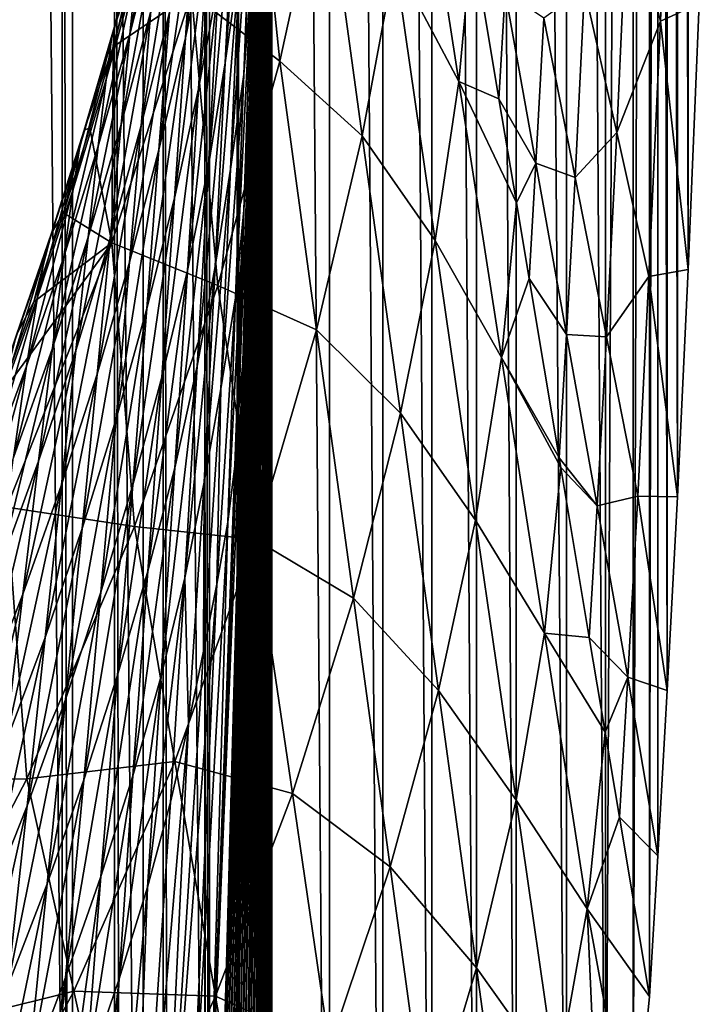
# Model space of a CAD drawing. Header units: metres. Extents: x -23 to 23, y -159 to 23.
# Tile 61 of 89: x 20.01 to 23.35, y -12.84 to -8.01. Entities that reach past the tile are written whole.
import ezdxf

# ---------------------------------------------------------------- set-up
doc = ezdxf.new("R2010")
doc.units = ezdxf.units.M
doc.layers.add('solid_509541_140_SW0001', color=7, linetype='CONTINUOUS')

msp = doc.modelspace()

# ---------------------------------------------------------------- linework, layer by layer
at = {"layer": 'solid_509541_140_SW0001'}
for points in [[(19.902081, 19.901545), (20.266605, -19.518957), (19.901527, -19.9021)], [(20.267101, 19.518415), (20.266605, -19.518957), (19.902081, 19.901545)], [(20.267101, 19.518415), (20.612774, -19.118874), (20.266605, -19.518957)], [(20.613214, 19.118336), (20.612774, -19.118874), (20.267101, 19.518415)], [(20.613214, 19.118336), (20.939491, -18.702408), (20.612774, -19.118874)], [(20.939945, 18.701797), (20.939491, -18.702408), (20.613214, 19.118336)], [(20.939945, 18.701797), (21.245241, -18.271749), (20.939491, -18.702408)], [(21.245689, 18.271088), (21.245241, -18.271749), (20.939945, 18.701797)], [(21.245689, 18.271088), (21.529299, -17.827988), (21.245241, -18.271749)], [(21.529696, 17.82733), (21.529299, -17.827988), (21.245689, 18.271088)], [(21.529696, 17.82733), (21.791927, -17.37019), (21.529299, -17.827988)], [(21.792252, 17.3696), (21.791927, -17.37019), (21.529696, 17.82733)], [(21.792252, 17.3696), (22.03322, -16.898067), (21.791927, -17.37019)], [(22.033438, 16.897631), (22.03322, -16.898067), (21.792252, 17.3696)], [(22.033438, 16.897631), (22.251709, -16.414339), (22.03322, -16.898067)], [(22.251926, 16.413803), (22.251709, -16.414339), (22.033438, 16.897631)], [(22.251926, 16.413803), (22.447252, -15.919392), (22.251709, -16.414339)], [(22.447569, 15.918513), (22.447252, -15.919392), (22.251926, 16.413803)], [(22.447569, 15.918513), (22.694481, -15.166939), (22.447252, -15.919392)], [(22.694782, 15.165893), (22.694481, -15.166939), (22.447569, 15.918513)], [(22.694782, 15.165893), (22.886618, -14.399899), (22.694481, -15.166939)], [(22.886791, 14.399115), (22.886618, -14.399899), (22.694782, 15.165893)], [(23.023029, 13.614154), (22.886618, -14.399899), (22.886791, 14.399115)], [(23.023029, 13.614154), (23.022991, -13.614452), (22.886618, -14.399899)], [(23.023029, 13.614154), (23.102457, 12.805934), (23.022991, -13.614452)], [(23.102457, 12.805934), (23.102457, -12.805936), (23.022991, -13.614452)], [(23.144264, 12.109013), (23.102457, -12.805936), (23.102457, 12.805934)], [(23.143978, -12.113933), (23.102457, -12.805936), (23.144264, 12.109013)], [(23.143978, -12.113933), (23.144264, 12.109013), (23.189787, -11.302138)], [(23.189787, -11.302138), (23.144264, 12.109013), (23.190664, 11.286091)], [(23.189787, -11.302138), (23.190664, 11.286091), (23.239807, -10.349859)], [(23.239807, -10.349859), (23.190664, 11.286091), (23.24147, 10.316819)], [(23.239807, -10.349859), (23.24147, 10.316819), (23.293049, -9.233401)], [(23.293049, -9.233401), (23.24147, 10.316819), (23.295568, 9.177319)], [(23.293049, -9.233401), (23.295568, 9.177319), (23.347767, -7.926469)], [(19.542233, -3.727802, 147.5), (20.215471, -149, 147.5), (20.215471, 0, 147.5)], [(20.473274, -149, 147.466202), (20.215471, 0, 147.5), (20.215471, -149, 147.5)], [(20.471779, 0, 147.466599), (20.215471, 0, 147.5), (20.473274, -149, 147.466202)], [(20.471779, 0, 147.466599), (20.473274, -149, 147.466202), (20.710964, -149, 147.368607)], [(20.710964, 0, 147.368607), (20.471779, 0, 147.466599), (20.710964, -149, 147.368607)], [(20.710964, 0, 147.368607), (20.710964, -149, 147.368607), (20.917044, -149, 147.212601)], [(20.917044, 0, 147.212601), (20.710964, 0, 147.368607), (20.917044, -149, 147.212601)], [(20.917044, 0, 147.212601), (20.922199, -149, 147.207489), (21.076254, -149, 147.008972)], [(20.917044, 0, 147.212601), (20.917044, -149, 147.212601), (20.922199, -149, 147.207489)], [(21.076254, 0, 147.008972), (20.917044, 0, 147.212601), (21.076254, -149, 147.008972)], [(21.076254, 0, 147.008972), (21.081356, -149, 147.000244), (21.177954, -149, 146.771347)], [(21.076254, 0, 147.008972), (21.076254, -149, 147.008972), (21.081356, -149, 147.000244)], [(21.177954, 0, 146.771347), (21.076254, 0, 147.008972), (21.177954, -149, 146.771347)], [(21.177954, 0, 146.771347), (21.215349, -149, 146.515594), (21.215349, 0, 146.515594)], [(21.177954, 0, 146.771347), (21.181391, -149, 146.758835), (21.215349, -149, 146.515594)], [(21.177954, 0, 146.771347), (21.177954, -149, 146.771347), (21.181391, -149, 146.758835)], [(21.234728, -36.462826, 145.272888), (21.215349, 0, 146.515594), (21.215349, -149, 146.515594)], [(21.242519, -8.594121, 144.773163), (21.244877, -7.835258, 144.62207), (21.215349, 0, 146.515594)], [(21.241051, -9.358553, 144.86734), (21.242519, -8.594121, 144.773163), (21.215349, 0, 146.515594)], [(21.240475, -10.121903, 144.904373), (21.241051, -9.358553, 144.86734), (21.215349, 0, 146.515594)], [(21.237654, -22.788187, 145.085297), (21.240475, -10.121903, 144.904373), (21.215349, 0, 146.515594)], [(21.237419, -23.862612, 145.100357), (21.237654, -22.788187, 145.085297), (21.215349, 0, 146.515594)], [(21.234896, -35.425251, 145.2621), (21.237419, -23.862612, 145.100357), (21.215349, 0, 146.515594)], [(21.234728, -36.462826, 145.272888), (21.234896, -35.425251, 145.2621), (21.215349, 0, 146.515594)], [(19.542233, -3.727802, 147.5), (18.92091, -6.147776, 147.5), (20.215471, -149, 147.5)], [(18.92091, -6.147776, 147.5), (-20.215473, -149, 147.5), (20.215471, -149, 147.5)], [(22.994366, -7.397725, 22.552364), (23.156998, -8.013034, 11.270547), (23.210796, -6.605727, 11.270547)], [(23.210796, -6.605727, 11.270547), (23.156998, -8.013034, 11.270547), (23.347767, -7.926469)], [(21.135386, -6.756119, 116.357018), (20.85136, -7.876837, 116.357018), (21.285669, -8.209535, 99.732216)], [(21.177814, -6.766042, 141.054779), (21.144403, -7.82357, 141.496567), (21.108751, -8.274006, 140.840897)], [(21.146978, -7.236131, 140.388031), (21.177814, -6.766042, 141.054779), (21.108751, -8.274006, 140.840897)], [(21.135386, -6.756119, 116.357018), (21.285669, -8.209535, 99.732216), (21.503317, -7.212973, 99.732216)], [(21.126537, -6.783317, 139.122849), (21.086683, -7.720901, 139.722443), (21.01688, -8.216647, 139.053116)], [(21.061619, -7.29484, 138.444946), (21.126537, -6.783317, 139.122849), (21.01688, -8.216647, 139.053116)], [(20.97538, -6.854326, 135.486115), (20.934624, -7.545804, 136.340103), (20.821152, -8.093928, 135.654602)], [(20.867002, -7.409679, 134.796906), (20.97538, -6.854326, 135.486115), (20.821152, -8.093928, 135.654602)], [(21.954865, -6.954767, 83.107414), (21.849998, -7.714296, 83.107414), (22.165312, -8.309919, 66.482605)], [(21.954865, -6.954767, 83.107414), (22.165312, -8.309919, 66.482605), (22.230381, -7.604956, 66.482605)], [(21.027775, -7.004487, 137.02594), (20.984331, -7.815403, 137.764526), (20.886261, -8.345418, 137.084778)], [(20.934624, -7.545804, 136.340103), (21.027775, -7.004487, 137.02594), (20.886261, -8.345418, 137.084778)], [(20.716503, -7.20879, 130.311127), (20.689537, -7.521052, 131.416901), (20.548172, -8.075781, 130.718582)], [(20.580534, -7.756181, 129.613617), (20.716503, -7.20879, 130.311127), (20.548172, -8.075781, 130.718582)], [(21.153069, -8.371846, 142.787399), (21.178843, -7.216139, 142.498459), (21.182093, -7.209017, 142.631256)], [(21.15764, -8.373919, 142.924149), (21.153069, -8.371846, 142.787399), (21.182093, -7.209017, 142.631256)], [(21.15764, -8.373919, 142.924149), (21.182093, -7.209017, 142.631256), (21.184944, -7.219145, 142.767258)], [(21.146978, -7.236131, 140.388031), (21.108751, -8.274006, 140.840897), (21.042742, -8.740108, 140.186523)], [(21.086683, -7.720901, 139.722443), (21.146978, -7.236131, 140.388031), (21.042742, -8.740108, 140.186523)], [(21.141672, -8.436599, 142.530518), (21.170059, -7.293441, 142.248108), (21.174917, -7.243444, 142.370316)], [(21.147844, -8.39176, 142.655685), (21.141672, -8.436599, 142.530518), (21.174917, -7.243444, 142.370316)], [(21.147844, -8.39176, 142.655685), (21.174917, -7.243444, 142.370316), (21.178843, -7.216139, 142.498459)], [(21.153069, -8.371846, 142.787399), (21.147844, -8.39176, 142.655685), (21.178843, -7.216139, 142.498459)], [(21.161861, -8.394576, 143.06427), (21.15764, -8.373919, 142.924149), (21.184944, -7.219145, 142.767258)], [(21.161861, -8.394576, 143.06427), (21.184944, -7.219145, 142.767258), (21.187641, -7.243499, 142.90506)], [(21.165998, -8.430368, 143.206131), (21.161861, -8.394576, 143.06427), (21.187641, -7.243499, 142.90506)], [(21.165998, -8.430368, 143.206131), (21.187641, -7.243499, 142.90506), (21.190367, -7.279194, 143.043365)], [(21.503317, -7.212973, 99.732216), (21.285669, -8.209535, 99.732216), (21.690689, -8.57596, 83.107414)], [(21.503317, -7.212973, 99.732216), (21.690689, -8.57596, 83.107414), (21.849998, -7.714296, 83.107414)], [(21.061619, -7.29484, 138.444946), (21.01688, -8.216647, 139.053116), (20.934563, -8.722458, 138.381454)], [(20.984331, -7.815403, 137.764526), (21.061619, -7.29484, 138.444946), (20.934563, -8.722458, 138.381454)], [(21.134361, -8.507531, 142.412796), (21.136816, -8.412479, 142.39566), (21.170059, -7.293441, 142.248108)], [(21.141672, -8.436599, 142.530518), (21.134361, -8.507531, 142.412796), (21.170059, -7.293441, 142.248108)], [(21.136816, -8.412479, 142.39566), (21.164118, -7.366342, 142.132217), (21.170059, -7.293441, 142.248108)], [(21.170237, -8.478026, 143.348312), (21.165998, -8.430368, 143.206131), (21.190367, -7.279194, 143.043365)], [(21.170237, -8.478026, 143.348312), (21.190367, -7.279194, 143.043365), (21.193243, -7.323484, 143.181091)], [(21.174694, -8.534426, 143.489594), (21.170237, -8.478026, 143.348312), (21.193243, -7.323484, 143.181091)], [(21.174694, -8.534426, 143.489594), (21.193243, -7.323484, 143.181091), (21.19635, -7.373666, 143.317291)], [(21.10918, -8.942228, 141.790161), (21.164118, -7.366342, 142.132217), (21.136816, -8.412479, 142.39566)], [(21.144403, -7.82357, 141.496567), (21.164118, -7.366342, 142.132217), (21.10918, -8.942228, 141.790161)], [(21.179447, -8.596469, 143.628906), (21.174694, -8.534426, 143.489594), (21.19635, -7.373666, 143.317291)], [(21.179447, -8.596469, 143.628906), (21.19635, -7.373666, 143.317291), (21.199738, -7.42699, 143.451157)], [(22.783817, -7.853106, 33.834183), (22.942068, -8.560102, 22.552364), (22.994366, -7.397725, 22.552364)], [(22.994366, -7.397725, 22.552364), (22.942068, -8.560102, 22.552364), (23.156998, -8.013034, 11.270547)], [(20.78488, -7.403366, 133.150406), (20.742607, -7.967793, 134.105865), (20.604008, -8.525717, 133.411835)], [(20.651855, -7.963347, 132.454727), (20.78488, -7.403366, 133.150406), (20.604008, -8.525717, 133.411835)], [(20.867002, -7.409679, 134.796906), (20.821152, -8.093928, 135.654602), (20.691118, -8.645469, 134.967194)], [(20.742607, -7.967793, 134.105865), (20.867002, -7.409679, 134.796906), (20.691118, -8.645469, 134.967194)], [(21.18454, -8.660971, 143.765396), (21.179447, -8.596469, 143.628906), (21.199738, -7.42699, 143.451157)], [(21.18454, -8.660971, 143.765396), (21.199738, -7.42699, 143.451157), (21.203445, -7.480565, 143.581985)], [(21.190008, -8.724548, 143.8983), (21.18454, -8.660971, 143.765396), (21.203445, -7.480565, 143.581985)], [(21.190008, -8.724548, 143.8983), (21.203445, -7.480565, 143.581985), (21.207514, -7.531294, 143.709183)], [(21.237505, -8.803971, 144.66098), (21.239155, -7.572863, 144.358215), (21.244272, -7.493098, 144.425949)], [(21.237505, -8.803971, 144.66098), (21.244272, -7.493098, 144.425949), (21.238457, -8.599814, 144.636017)], [(21.238457, -8.599814, 144.636017), (21.244272, -7.493098, 144.425949), (21.244877, -7.835258, 144.62207)], [(20.457993, -8.101405, 127.757256), (20.47246, -8.038117, 126.559731), (20.610065, -7.524065, 127.256126)], [(20.457993, -8.101405, 127.757256), (20.610065, -7.524065, 127.256126), (20.601339, -7.57014, 128.454758)], [(20.610065, -7.524065, 127.256126), (20.47246, -8.038117, 126.559731), (20.569992, -7.759632, 125.849106)], [(20.689537, -7.521052, 131.416901), (20.651855, -7.963347, 132.454727), (20.504795, -8.52065, 131.756439)], [(20.548172, -8.075781, 130.718582), (20.689537, -7.521052, 131.416901), (20.504795, -8.52065, 131.756439)], [(20.934624, -7.545804, 136.340103), (20.886261, -8.345418, 137.084778), (20.767117, -8.882866, 136.405273)], [(20.821152, -8.093928, 135.654602), (20.934624, -7.545804, 136.340103), (20.767117, -8.882866, 136.405273)], [(21.195889, -8.783563, 144.026962), (21.190008, -8.724548, 143.8983), (21.207514, -7.531294, 143.709183)], [(21.195889, -8.783563, 144.026962), (21.207514, -7.531294, 143.709183), (21.211973, -7.575857, 143.832199)], [(20.601339, -7.57014, 128.454758), (20.580534, -7.756181, 129.613617), (20.431269, -8.299514, 128.914703)], [(20.457993, -8.101405, 127.757256), (20.601339, -7.57014, 128.454758), (20.431269, -8.299514, 128.914703)], [(21.202196, -8.834117, 144.150803), (21.195889, -8.783563, 144.026962), (21.211973, -7.575857, 143.832199)], [(21.202196, -8.834117, 144.150803), (21.211973, -7.575857, 143.832199), (21.216837, -7.610702, 143.95047)], [(21.230722, -8.86442, 144.582626), (21.233465, -7.617803, 144.270218), (21.239155, -7.572863, 144.358215)], [(21.237505, -8.803971, 144.66098), (21.230722, -8.86442, 144.582626), (21.239155, -7.572863, 144.358215)], [(21.208923, -8.872057, 144.269241), (21.202196, -8.834117, 144.150803), (21.216837, -7.610702, 143.95047)], [(21.208923, -8.872057, 144.269241), (21.216837, -7.610702, 143.95047), (21.22209, -7.632046, 144.063477)], [(21.216024, -8.892978, 144.381668), (21.208923, -8.872057, 144.269241), (21.22209, -7.632046, 144.063477)], [(21.216024, -8.892978, 144.381668), (21.22209, -7.632046, 144.063477), (21.227678, -7.635869, 144.170547)], [(21.223381, -8.89218, 144.487122), (21.216024, -8.892978, 144.381668), (21.227678, -7.635869, 144.170547)], [(21.223381, -8.89218, 144.487122), (21.227678, -7.635869, 144.170547), (21.233465, -7.617803, 144.270218)], [(21.230722, -8.86442, 144.582626), (21.223381, -8.89218, 144.487122), (21.233465, -7.617803, 144.270218)], [(22.362667, -8.393896, 56.397816), (22.230381, -7.604956, 66.482605), (22.165312, -8.309919, 66.482605)], [(22.393209, -7.868582, 56.397816), (22.230381, -7.604956, 66.482605), (22.362667, -8.393896, 56.397816)], [(21.086683, -7.720901, 139.722443), (21.042742, -8.740108, 140.186523), (20.967201, -9.218255, 139.528717)], [(21.01688, -8.216647, 139.053116), (21.086683, -7.720901, 139.722443), (20.967201, -9.218255, 139.528717)], [(21.849998, -7.714296, 83.107414), (21.690689, -8.57596, 83.107414), (22.048895, -9.089885, 66.482605)], [(21.849998, -7.714296, 83.107414), (22.048895, -9.089885, 66.482605), (22.165312, -8.309919, 66.482605)], [(20.580534, -7.756181, 129.613617), (20.548172, -8.075781, 130.718582), (20.392811, -8.626209, 130.018539)], [(20.431269, -8.299514, 128.914703), (20.580534, -7.756181, 129.613617), (20.392811, -8.626209, 130.018539)], [(20.569992, -7.759632, 125.849106), (20.466585, -8.139177, 125.311325), (20.85136, -7.876837, 116.357018)], [(20.47246, -8.038117, 126.559731), (20.466585, -8.139177, 125.311325), (20.569992, -7.759632, 125.849106)], [(20.984331, -7.815403, 137.764526), (20.934563, -8.722458, 138.381454), (20.830854, -9.238363, 137.710449)], [(20.886261, -8.345418, 137.084778), (20.984331, -7.815403, 137.764526), (20.830854, -9.238363, 137.710449)], [(21.144403, -7.82357, 141.496567), (21.10918, -8.942228, 141.790161), (21.067711, -9.372332, 141.148804)], [(21.108751, -8.274006, 140.840897), (21.144403, -7.82357, 141.496567), (21.067711, -9.372332, 141.148804)], [(21.238457, -8.599814, 144.636017), (21.244877, -7.835258, 144.62207), (21.242519, -8.594121, 144.773163)], [(20.85136, -7.876837, 116.357018), (20.459457, -9.101242, 116.357018), (20.9807, -9.311023, 99.732216)], [(20.466585, -8.139177, 125.311325), (20.459457, -9.101242, 116.357018), (20.85136, -7.876837, 116.357018)], [(20.85136, -7.876837, 116.357018), (20.9807, -9.311023, 99.732216), (21.285669, -8.209535, 99.732216)], [(22.393209, -7.868582, 56.397816), (22.362667, -8.393896, 56.397816), (22.543825, -8.710401, 45.115997)], [(22.393209, -7.868582, 56.397816), (22.543825, -8.710401, 45.115997), (22.58283, -7.997791, 45.115997)], [(22.58283, -7.997791, 45.115997), (22.736954, -8.780773, 33.834183), (22.783817, -7.853106, 33.834183)], [(22.783817, -7.853106, 33.834183), (22.736954, -8.780773, 33.834183), (22.942068, -8.560102, 22.552364)], [(23.156998, -8.013034, 11.270547), (23.293049, -9.233401), (23.347767, -7.926469)], [(20.651855, -7.963347, 132.454727), (20.604008, -8.525717, 133.411835), (20.450945, -9.081126, 132.715012)], [(20.504795, -8.52065, 131.756439), (20.651855, -7.963347, 132.454727), (20.450945, -9.081126, 132.715012)], [(20.742607, -7.967793, 134.105865), (20.691118, -8.645469, 134.967194), (20.546545, -9.197258, 134.276703)], [(20.604008, -8.525717, 133.411835), (20.742607, -7.967793, 134.105865), (20.546545, -9.197258, 134.276703)], [(22.58283, -7.997791, 45.115997), (22.543825, -8.710401, 45.115997), (22.736954, -8.780773, 33.834183)], [(22.942068, -8.560102, 22.552364), (23.100319, -9.267098, 11.270547), (23.156998, -8.013034, 11.270547)], [(23.156998, -8.013034, 11.270547), (23.100319, -9.267098, 11.270547), (23.293049, -9.233401)], [(20.302124, -8.628068, 127.059082), (20.323261, -8.548381, 125.863106), (20.47246, -8.038117, 126.559731)], [(20.302124, -8.628068, 127.059082), (20.47246, -8.038117, 126.559731), (20.457993, -8.101405, 127.757256)], [(20.47246, -8.038117, 126.559731), (20.323261, -8.548381, 125.863106), (20.466585, -8.139177, 125.311325)], [(20.548172, -8.075781, 130.718582), (20.504795, -8.52065, 131.756439), (20.343145, -9.073437, 131.056137)], [(20.392811, -8.626209, 130.018539), (20.548172, -8.075781, 130.718582), (20.343145, -9.073437, 131.056137)], [(20.457993, -8.101405, 127.757256), (20.431269, -8.299514, 128.914703), (20.268681, -8.837517, 128.214691)], [(20.302124, -8.628068, 127.059082), (20.457993, -8.101405, 127.757256), (20.268681, -8.837517, 128.214691)], [(20.821152, -8.093928, 135.654602), (20.767117, -8.882866, 136.405273), (20.630968, -9.424261, 135.723816)], [(20.691118, -8.645469, 134.967194), (20.821152, -8.093928, 135.654602), (20.630968, -9.424261, 135.723816)], [(20.323261, -8.548381, 125.863106), (20.350723, -8.537523, 124.744469), (20.466585, -8.139177, 125.311325)], [(20.466585, -8.139177, 125.311325), (20.350723, -8.537523, 124.744469), (20.459457, -9.101242, 116.357018)], [(21.01688, -8.216647, 139.053116), (20.967201, -9.218255, 139.528717), (20.87903, -9.707265, 138.868774)], [(20.934563, -8.722458, 138.381454), (21.01688, -8.216647, 139.053116), (20.87903, -9.707265, 138.868774)], [(21.285669, -8.209535, 99.732216), (20.9807, -9.311023, 99.732216), (21.46629, -9.529062, 83.107414)], [(21.285669, -8.209535, 99.732216), (21.46629, -9.529062, 83.107414), (21.690689, -8.57596, 83.107414)], [(20.431269, -8.299514, 128.914703), (20.392811, -8.626209, 130.018539), (20.22344, -9.170665, 129.317017)], [(20.268681, -8.837517, 128.214691), (20.431269, -8.299514, 128.914703), (20.22344, -9.170665, 129.317017)], [(21.108751, -8.274006, 140.840897), (21.067711, -9.372332, 141.148804), (20.995201, -9.818829, 140.508835)], [(21.042742, -8.740108, 140.186523), (21.108751, -8.274006, 140.840897), (20.995201, -9.818829, 140.508835)], [(22.165312, -8.309919, 66.482605), (22.048895, -9.089885, 66.482605), (22.375761, -9.665071, 49.857803)], [(22.165312, -8.309919, 66.482605), (22.375761, -9.665071, 49.857803), (22.448454, -8.905526, 49.857803)], [(22.362667, -8.393896, 56.397816), (22.165312, -8.309919, 66.482605), (22.448454, -8.905526, 49.857803)], [(20.886261, -8.345418, 137.084778), (20.830854, -9.238363, 137.710449), (20.705471, -9.762183, 137.039612)], [(20.767117, -8.882866, 136.405273), (20.886261, -8.345418, 137.084778), (20.705471, -9.762183, 137.039612)], [(21.10918, -8.942228, 141.790161), (21.136816, -8.412479, 142.39566), (21.134361, -8.507531, 142.412796)], [(21.147844, -8.39176, 142.655685), (21.117632, -9.593618, 142.728119), (21.113525, -9.616843, 142.663071)], [(21.147844, -8.39176, 142.655685), (21.113525, -9.616843, 142.663071), (21.141672, -8.436599, 142.530518)], [(21.147844, -8.39176, 142.655685), (21.121515, -9.577743, 142.796432), (21.117632, -9.593618, 142.728119)], [(21.153069, -8.371846, 142.787399), (21.125235, -9.569159, 142.868423), (21.121515, -9.577743, 142.796432)], [(21.153069, -8.371846, 142.787399), (21.121515, -9.577743, 142.796432), (21.147844, -8.39176, 142.655685)], [(21.153069, -8.371846, 142.787399), (21.128891, -9.567932, 142.945541), (21.125235, -9.569159, 142.868423)], [(21.15764, -8.373919, 142.924149), (21.128891, -9.567932, 142.945541), (21.153069, -8.371846, 142.787399)], [(21.15764, -8.373919, 142.924149), (21.132551, -9.57446, 143.02832), (21.128891, -9.567932, 142.945541)], [(21.15764, -8.373919, 142.924149), (21.136299, -9.589235, 143.117538), (21.132551, -9.57446, 143.02832)], [(21.161861, -8.394576, 143.06427), (21.136299, -9.589235, 143.117538), (21.15764, -8.373919, 142.924149)], [(21.161861, -8.394576, 143.06427), (21.140152, -9.612283, 143.211929), (21.136299, -9.589235, 143.117538)], [(21.165998, -8.430368, 143.206131), (21.140152, -9.612283, 143.211929), (21.161861, -8.394576, 143.06427)], [(22.543825, -8.710401, 45.115997), (22.362667, -8.393896, 56.397816), (22.448454, -8.905526, 49.857803)], [(21.141672, -8.436599, 142.530518), (21.109043, -9.648408, 142.599396), (21.104158, -9.688738, 142.537476)], [(21.141672, -8.436599, 142.530518), (21.104158, -9.688738, 142.537476), (21.134361, -8.507531, 142.412796)], [(21.141672, -8.436599, 142.530518), (21.113525, -9.616843, 142.663071), (21.109043, -9.648408, 142.599396)], [(21.165998, -8.430368, 143.206131), (21.144156, -9.643248, 143.310501), (21.140152, -9.612283, 143.211929)], [(21.165998, -8.430368, 143.206131), (21.148226, -9.680274, 143.409271), (21.144156, -9.643248, 143.310501)], [(21.170237, -8.478026, 143.348312), (21.148226, -9.680274, 143.409271), (21.165998, -8.430368, 143.206131)], [(21.134361, -8.507531, 142.412796), (21.104158, -9.688738, 142.537476), (21.082916, -9.939091, 142.178131)], [(21.10918, -8.942228, 141.790161), (21.134361, -8.507531, 142.412796), (21.082916, -9.939091, 142.178131)], [(21.170237, -8.478026, 143.348312), (21.152348, -9.721629, 143.506409), (21.148226, -9.680274, 143.409271)], [(21.174694, -8.534426, 143.489594), (21.152348, -9.721629, 143.506409), (21.170237, -8.478026, 143.348312)], [(20.133974, -9.148995, 126.360207), (20.162552, -9.054163, 125.166237), (20.323261, -8.548381, 125.863106)], [(20.133974, -9.148995, 126.360207), (20.323261, -8.548381, 125.863106), (20.302124, -8.628068, 127.059082)], [(20.323261, -8.548381, 125.863106), (20.162552, -9.054163, 125.166237), (20.221146, -8.95466, 124.147949)], [(20.350723, -8.537523, 124.744469), (20.221146, -8.95466, 124.147949), (20.459457, -9.101242, 116.357018)], [(20.323261, -8.548381, 125.863106), (20.221146, -8.95466, 124.147949), (20.350723, -8.537523, 124.744469)], [(20.504795, -8.52065, 131.756439), (20.450945, -9.081126, 132.715012), (20.282812, -9.631828, 132.015884)], [(20.343145, -9.073437, 131.056137), (20.504795, -8.52065, 131.756439), (20.282812, -9.631828, 132.015884)], [(20.604008, -8.525717, 133.411835), (20.546545, -9.197258, 134.276703), (20.387169, -9.746666, 133.583252)], [(20.450945, -9.081126, 132.715012), (20.604008, -8.525717, 133.411835), (20.387169, -9.746666, 133.583252)], [(21.174694, -8.534426, 143.489594), (21.156458, -9.765139, 143.599625), (21.152348, -9.721629, 143.506409)], [(21.179447, -8.596469, 143.628906), (21.156458, -9.765139, 143.599625), (21.174694, -8.534426, 143.489594)], [(22.736954, -8.780773, 33.834183), (22.891079, -9.563755, 22.552364), (22.942068, -8.560102, 22.552364)], [(22.942068, -8.560102, 22.552364), (22.891079, -9.563755, 22.552364), (23.100319, -9.267098, 11.270547)], [(21.179447, -8.596469, 143.628906), (21.160463, -9.808506, 143.686676), (21.156458, -9.765139, 143.599625)], [(21.179447, -8.596469, 143.628906), (21.164322, -9.850243, 143.766876), (21.160463, -9.808506, 143.686676)], [(21.18454, -8.660971, 143.765396), (21.164322, -9.850243, 143.766876), (21.179447, -8.596469, 143.628906)], [(21.237505, -8.803971, 144.66098), (21.242519, -8.594121, 144.773163), (21.241051, -9.358553, 144.86734)], [(21.237505, -8.803971, 144.66098), (21.238457, -8.599814, 144.636017), (21.242519, -8.594121, 144.773163)], [(21.690689, -8.57596, 83.107414), (21.46629, -9.529062, 83.107414), (21.878061, -9.938949, 66.482605)], [(21.690689, -8.57596, 83.107414), (21.878061, -9.938949, 66.482605), (22.048895, -9.089885, 66.482605)], [(20.302124, -8.628068, 127.059082), (20.268681, -8.837517, 128.214691), (20.093149, -9.368666, 127.51358)], [(20.133974, -9.148995, 126.360207), (20.302124, -8.628068, 127.059082), (20.093149, -9.368666, 127.51358)], [(20.392811, -8.626209, 130.018539), (20.343145, -9.073437, 131.056137), (20.16692, -9.619685, 130.354034)], [(20.22344, -9.170665, 129.317017), (20.392811, -8.626209, 130.018539), (20.16692, -9.619685, 130.354034)], [(20.691118, -8.645469, 134.967194), (20.630968, -9.424261, 135.723816), (20.480022, -9.966264, 135.039185)], [(20.546545, -9.197258, 134.276703), (20.691118, -8.645469, 134.967194), (20.480022, -9.966264, 135.039185)], [(21.18454, -8.660971, 143.765396), (21.168102, -9.890428, 143.842026), (21.164322, -9.850243, 143.766876)], [(21.18454, -8.660971, 143.765396), (21.171825, -9.928754, 143.912796), (21.168102, -9.890428, 143.842026)], [(21.190008, -8.724548, 143.8983), (21.171825, -9.928754, 143.912796), (21.18454, -8.660971, 143.765396)], [(20.934563, -8.722458, 138.381454), (20.87903, -9.707265, 138.868774), (20.768997, -10.206844, 138.209457)], [(20.830854, -9.238363, 137.710449), (20.934563, -8.722458, 138.381454), (20.768997, -10.206844, 138.209457)], [(21.042742, -8.740108, 140.186523), (20.995201, -9.818829, 140.508835), (20.913126, -10.278182, 139.865738)], [(20.967201, -9.218255, 139.528717), (21.042742, -8.740108, 140.186523), (20.913126, -10.278182, 139.865738)], [(21.190008, -8.724548, 143.8983), (21.17556, -9.965487, 143.980637), (21.171825, -9.928754, 143.912796)], [(21.190008, -8.724548, 143.8983), (21.183039, -10.032434, 144.107605), (21.17556, -9.965487, 143.980637)], [(21.195889, -8.783563, 144.026962), (21.183039, -10.032434, 144.107605), (21.190008, -8.724548, 143.8983)], [(22.543825, -8.710401, 45.115997), (22.448454, -8.905526, 49.857803), (22.510654, -9.276482, 45.115997)], [(22.543825, -8.710401, 45.115997), (22.510654, -9.276482, 45.115997), (22.694439, -9.552218, 33.834183)], [(22.543825, -8.710401, 45.115997), (22.694439, -9.552218, 33.834183), (22.736954, -8.780773, 33.834183)], [(21.195889, -8.783563, 144.026962), (21.190559, -10.088889, 144.224243), (21.183039, -10.032434, 144.107605)], [(21.202196, -8.834117, 144.150803), (21.190559, -10.088889, 144.224243), (21.195889, -8.783563, 144.026962)], [(21.237505, -8.803971, 144.66098), (21.232224, -10.124137, 144.722183), (21.230722, -8.86442, 144.582626)], [(21.23912, -10.122969, 144.813141), (21.232224, -10.124137, 144.722183), (21.237505, -8.803971, 144.66098)], [(21.23912, -10.122969, 144.813141), (21.237505, -8.803971, 144.66098), (21.241051, -9.358553, 144.86734)], [(22.736954, -8.780773, 33.834183), (22.694439, -9.552218, 33.834183), (22.891079, -9.563755, 22.552364)], [(20.268681, -8.837517, 128.214691), (20.22344, -9.170665, 129.317017), (20.040573, -9.707275, 128.614044)], [(20.093149, -9.368666, 127.51358), (20.268681, -8.837517, 128.214691), (20.040573, -9.707275, 128.614044)], [(21.202196, -8.834117, 144.150803), (21.198135, -10.132972, 144.331848), (21.190559, -10.088889, 144.224243)], [(21.208923, -8.872057, 144.269241), (21.198135, -10.132972, 144.331848), (21.202196, -8.834117, 144.150803)], [(20.767117, -8.882866, 136.405273), (20.705471, -9.762183, 137.039612), (20.56274, -10.290368, 136.36676)], [(20.630968, -9.424261, 135.723816), (20.767117, -8.882866, 136.405273), (20.56274, -10.290368, 136.36676)], [(21.208923, -8.872057, 144.269241), (21.205755, -10.162912, 144.43132), (21.198135, -10.132972, 144.331848)], [(21.216024, -8.892978, 144.381668), (21.205755, -10.162912, 144.43132), (21.208923, -8.872057, 144.269241)], [(21.216024, -8.892978, 144.381668), (21.213268, -10.176881, 144.522049), (21.205755, -10.162912, 144.43132)], [(21.223381, -8.89218, 144.487122), (21.220375, -10.174104, 144.601959), (21.213268, -10.176881, 144.522049)], [(21.223381, -8.89218, 144.487122), (21.213268, -10.176881, 144.522049), (21.216024, -8.892978, 144.381668)], [(21.230722, -8.86442, 144.582626), (21.226772, -10.155685, 144.669113), (21.220375, -10.174104, 144.601959)], [(21.230722, -8.86442, 144.582626), (21.220375, -10.174104, 144.601959), (21.223381, -8.89218, 144.487122)], [(21.230722, -8.86442, 144.582626), (21.232224, -10.124137, 144.722183), (21.226772, -10.155685, 144.669113)], [(21.10918, -8.942228, 141.790161), (21.064829, -10.197544, 141.782166), (21.029976, -10.475389, 141.359909)], [(21.067711, -9.372332, 141.148804), (21.10918, -8.942228, 141.790161), (21.029976, -10.475389, 141.359909)], [(21.10918, -8.942228, 141.790161), (21.082916, -9.939091, 142.178131), (21.064829, -10.197544, 141.782166)], [(22.510654, -9.276482, 45.115997), (22.448454, -8.905526, 49.857803), (22.375761, -9.665071, 49.857803)], [(20.221146, -8.95466, 124.147949), (20.075718, -9.392563, 123.517868), (20.459457, -9.101242, 116.357018)], [(20.162552, -9.054163, 125.166237), (20.075718, -9.392563, 123.517868), (20.221146, -8.95466, 124.147949)], [(19.954039, -9.662885, 125.660477), (19.990543, -9.554564, 124.468903), (20.162552, -9.054163, 125.166237)], [(19.954039, -9.662885, 125.660477), (20.162552, -9.054163, 125.166237), (20.133974, -9.148995, 126.360207)], [(20.162552, -9.054163, 125.166237), (19.990543, -9.554564, 124.468903), (20.075718, -9.392563, 123.517868)], [(20.343145, -9.073437, 131.056137), (20.282812, -9.631828, 132.015884), (20.099646, -10.175498, 131.314713)], [(20.16692, -9.619685, 130.354034), (20.343145, -9.073437, 131.056137), (20.099646, -10.175498, 131.314713)], [(20.450945, -9.081126, 132.715012), (20.387169, -9.746666, 133.583252), (20.212345, -10.291197, 132.887299)], [(20.282812, -9.631828, 132.015884), (20.450945, -9.081126, 132.715012), (20.212345, -10.291197, 132.887299)], [(22.048895, -9.089885, 66.482605), (21.878061, -9.938949, 66.482605), (22.247793, -10.465474, 49.857803)], [(22.048895, -9.089885, 66.482605), (22.247793, -10.465474, 49.857803), (22.375761, -9.665071, 49.857803)], [(19.912798, -9.850783, 122.853409), (19.942377, -10.400687, 116.357018), (20.459457, -9.101242, 116.357018)], [(20.075718, -9.392563, 123.517868), (19.912798, -9.850783, 122.853409), (20.459457, -9.101242, 116.357018)], [(20.459457, -9.101242, 116.357018), (19.942377, -10.400687, 116.357018), (20.571068, -10.495374, 99.732216)], [(20.459457, -9.101242, 116.357018), (20.571068, -10.495374, 99.732216), (20.9807, -9.311023, 99.732216)], [(20.133974, -9.148995, 126.360207), (20.093149, -9.368666, 127.51358), (19.905436, -9.8913, 126.811264)], [(19.954039, -9.662885, 125.660477), (20.133974, -9.148995, 126.360207), (19.905436, -9.8913, 126.811264)], [(20.22344, -9.170665, 129.317017), (20.16692, -9.619685, 130.354034), (19.976751, -10.15722, 129.650192)], [(20.040573, -9.707275, 128.614044), (20.22344, -9.170665, 129.317017), (19.976751, -10.15722, 129.650192)], [(20.546545, -9.197258, 134.276703), (20.480022, -9.966264, 135.039185), (20.314016, -10.505989, 134.351486)], [(20.387169, -9.746666, 133.583252), (20.546545, -9.197258, 134.276703), (20.314016, -10.505989, 134.351486)], [(20.830854, -9.238363, 137.710449), (20.768997, -10.206844, 138.209457), (20.636831, -10.714686, 137.550232)], [(20.705471, -9.762183, 137.039612), (20.830854, -9.238363, 137.710449), (20.636831, -10.714686, 137.550232)], [(20.967201, -9.218255, 139.528717), (20.913126, -10.278182, 139.865738), (20.818323, -10.748992, 139.220673)], [(20.87903, -9.707265, 138.868774), (20.967201, -9.218255, 139.528717), (20.818323, -10.748992, 139.220673)], [(23.100319, -9.267098, 11.270547), (23.239807, -10.349859), (23.293049, -9.233401)], [(22.658642, -10.159066, 33.834183), (22.510654, -9.276482, 45.115997), (22.375761, -9.665071, 49.857803)], [(22.694439, -9.552218, 33.834183), (22.510654, -9.276482, 45.115997), (22.658642, -10.159066, 33.834183)], [(22.891079, -9.563755, 22.552364), (23.045202, -10.346737, 11.270547), (23.100319, -9.267098, 11.270547)], [(23.100319, -9.267098, 11.270547), (23.045202, -10.346737, 11.270547), (23.239807, -10.349859)], [(20.9807, -9.311023, 99.732216), (20.571068, -10.495374, 99.732216), (21.163816, -10.559616, 83.107414)], [(20.9807, -9.311023, 99.732216), (21.163816, -10.559616, 83.107414), (21.46629, -9.529062, 83.107414)], [(20.093149, -9.368666, 127.51358), (20.040573, -9.707275, 128.614044), (19.845213, -10.234066, 127.909584)], [(19.905436, -9.8913, 126.811264), (20.093149, -9.368666, 127.51358), (19.845213, -10.234066, 127.909584)], [(21.067711, -9.372332, 141.148804), (21.029976, -10.475389, 141.359909), (20.975538, -10.778881, 140.913605)], [(20.995201, -9.818829, 140.508835), (21.067711, -9.372332, 141.148804), (20.975538, -10.778881, 140.913605)], [(21.23912, -10.122969, 144.813141), (21.241051, -9.358553, 144.86734), (21.240475, -10.121903, 144.904373)], [(19.990543, -9.554564, 124.468903), (19.912798, -9.850783, 122.853409), (20.075718, -9.392563, 123.517868)], [(20.630968, -9.424261, 135.723816), (20.56274, -10.290368, 136.36676), (20.405025, -10.819441, 135.690704)], [(20.480022, -9.966264, 135.039185), (20.630968, -9.424261, 135.723816), (20.405025, -10.819441, 135.690704)], [(21.46629, -9.529062, 83.107414), (21.163816, -10.559616, 83.107414), (21.646912, -10.848589, 66.482605)], [(21.46629, -9.529062, 83.107414), (21.646912, -10.848589, 66.482605), (21.878061, -9.938949, 66.482605)], [(21.00741, -14.052919, 142.921921), (21.121515, -9.577743, 142.796432), (21.125235, -9.569159, 142.868423)], [(21.020285, -14.052874, 143.040253), (21.00741, -14.052919, 142.921921), (21.125235, -9.569159, 142.868423)], [(21.00741, -14.052919, 142.921921), (21.117632, -9.593618, 142.728119), (21.121515, -9.577743, 142.796432)], [(21.020285, -14.052874, 143.040253), (21.128891, -9.567932, 142.945541), (21.132551, -9.57446, 143.02832)], [(21.020285, -14.052874, 143.040253), (21.125235, -9.569159, 142.868423), (21.128891, -9.567932, 142.945541)], [(21.032801, -14.074985, 143.164063), (21.020285, -14.052874, 143.040253), (21.132551, -9.57446, 143.02832)], [(21.032801, -14.074985, 143.164063), (21.132551, -9.57446, 143.02832), (21.136299, -9.589235, 143.117538)], [(22.694439, -9.552218, 33.834183), (22.658642, -10.159066, 33.834183), (22.845053, -10.394036, 22.552364)], [(22.694439, -9.552218, 33.834183), (22.845053, -10.394036, 22.552364), (22.891079, -9.563755, 22.552364)], [(22.891079, -9.563755, 22.552364), (22.845053, -10.394036, 22.552364), (23.045202, -10.346737, 11.270547)], [(20.16692, -9.619685, 130.354034), (20.099646, -10.175498, 131.314713), (19.902185, -10.709702, 130.611557)], [(19.976751, -10.15722, 129.650192), (20.16692, -9.619685, 130.354034), (19.902185, -10.709702, 130.611557)], [(20.993931, -14.078083, 142.810623), (21.113525, -9.616843, 142.663071), (21.117632, -9.593618, 142.728119)], [(21.00741, -14.052919, 142.921921), (20.993931, -14.078083, 142.810623), (21.117632, -9.593618, 142.728119)], [(20.993931, -14.078083, 142.810623), (21.109043, -9.648408, 142.599396), (21.113525, -9.616843, 142.663071)], [(21.045218, -14.115828, 143.29158), (21.032801, -14.074985, 143.164063), (21.136299, -9.589235, 143.117538)], [(21.045218, -14.115828, 143.29158), (21.136299, -9.589235, 143.117538), (21.140152, -9.612283, 143.211929)], [(21.045218, -14.115828, 143.29158), (21.140152, -9.612283, 143.211929), (21.144156, -9.643248, 143.310501)], [(20.282812, -9.631828, 132.015884), (20.212345, -10.291197, 132.887299), (20.022133, -10.828269, 132.189087)], [(20.099646, -10.175498, 131.314713), (20.282812, -9.631828, 132.015884), (20.022133, -10.828269, 132.189087)], [(20.989719, -13.795703, 142.694763), (21.016718, -12.881932, 142.660034), (21.109043, -9.648408, 142.599396)], [(20.993931, -14.078083, 142.810623), (20.989719, -13.795703, 142.694763), (21.109043, -9.648408, 142.599396)], [(21.016718, -12.881932, 142.660034), (21.104158, -9.688738, 142.537476), (21.109043, -9.648408, 142.599396)], [(21.057749, -14.171925, 143.421127), (21.045218, -14.115828, 143.29158), (21.144156, -9.643248, 143.310501)], [(21.057749, -14.171925, 143.421127), (21.144156, -9.643248, 143.310501), (21.148226, -9.680274, 143.409271)], [(22.375761, -9.665071, 49.857803), (22.247793, -10.465474, 49.857803), (22.58621, -11.020224, 33.233002)], [(22.375761, -9.665071, 49.857803), (22.58621, -11.020224, 33.233002), (22.666529, -10.206098, 33.233002)], [(22.658642, -10.159066, 33.834183), (22.375761, -9.665071, 49.857803), (22.666529, -10.206098, 33.233002)], [(20.040573, -9.707275, 128.614044), (19.976751, -10.15722, 129.650192), (19.773851, -10.683795, 128.944626)], [(19.845213, -10.234066, 127.909584), (20.040573, -9.707275, 128.614044), (19.773851, -10.683795, 128.944626)], [(20.87903, -9.707265, 138.868774), (20.818323, -10.748992, 139.220673), (20.701324, -11.230693, 138.576218)], [(20.768997, -10.206844, 138.209457), (20.87903, -9.707265, 138.868774), (20.701324, -11.230693, 138.576218)], [(20.937212, -13.660633, 141.966125), (21.104158, -9.688738, 142.537476), (21.016718, -12.881932, 142.660034)], [(21.082916, -9.939091, 142.178131), (21.104158, -9.688738, 142.537476), (20.937212, -13.660633, 141.966125)], [(21.070545, -14.239994, 143.551193), (21.057749, -14.171925, 143.421127), (21.148226, -9.680274, 143.409271)], [(21.070545, -14.239994, 143.551193), (21.148226, -9.680274, 143.409271), (21.152348, -9.721629, 143.506409)], [(21.083683, -14.316904, 143.680511), (21.070545, -14.239994, 143.551193), (21.152348, -9.721629, 143.506409)], [(21.083683, -14.316904, 143.680511), (21.152348, -9.721629, 143.506409), (21.156458, -9.765139, 143.599625)], [(20.387169, -9.746666, 133.583252), (20.314016, -10.505989, 134.351486), (20.132286, -11.040686, 133.661133)], [(20.212345, -10.291197, 132.887299), (20.387169, -9.746666, 133.583252), (20.132286, -11.040686, 133.661133)], [(20.705471, -9.762183, 137.039612), (20.636831, -10.714686, 137.550232), (20.487074, -11.227202, 136.888977)], [(20.56274, -10.290368, 136.36676), (20.705471, -9.762183, 137.039612), (20.487074, -11.227202, 136.888977)], [(21.083683, -14.316904, 143.680511), (21.156458, -9.765139, 143.599625), (21.160463, -9.808506, 143.686676)], [(20.995201, -9.818829, 140.508835), (20.975538, -10.778881, 140.913605), (20.910259, -11.10873, 140.439651)], [(20.913126, -10.278182, 139.865738), (20.995201, -9.818829, 140.508835), (20.910259, -11.10873, 140.439651)], [(21.097202, -14.39956, 143.807983), (21.083683, -14.316904, 143.680511), (21.160463, -9.808506, 143.686676)], [(21.097202, -14.39956, 143.807983), (21.160463, -9.808506, 143.686676), (21.164322, -9.850243, 143.766876)], [(21.097202, -14.39956, 143.807983), (21.164322, -9.850243, 143.766876), (21.168102, -9.890428, 143.842026)], [(21.111105, -14.484786, 143.932693), (21.097202, -14.39956, 143.807983), (21.168102, -9.890428, 143.842026)], [(21.111105, -14.484786, 143.932693), (21.168102, -9.890428, 143.842026), (21.171825, -9.928754, 143.912796)], [(20.480022, -9.966264, 135.039185), (20.405025, -10.819441, 135.690704), (20.232079, -11.346313, 135.01152)], [(20.314016, -10.505989, 134.351486), (20.480022, -9.966264, 135.039185), (20.232079, -11.346313, 135.01152)], [(21.064829, -10.197544, 141.782166), (21.082916, -9.939091, 142.178131), (20.937212, -13.660633, 141.966125)], [(21.111105, -14.484786, 143.932693), (21.171825, -9.928754, 143.912796), (21.17556, -9.965487, 143.980637)], [(21.125381, -14.569219, 144.053909), (21.111105, -14.484786, 143.932693), (21.17556, -9.965487, 143.980637)], [(21.125381, -14.569219, 144.053909), (21.17556, -9.965487, 143.980637), (21.183039, -10.032434, 144.107605)], [(21.878061, -9.938949, 66.482605), (21.646912, -10.848589, 66.482605), (22.065434, -11.301936, 49.857803)], [(21.878061, -9.938949, 66.482605), (22.065434, -11.301936, 49.857803), (22.247793, -10.465474, 49.857803)], [(21.140011, -14.64925, 144.170959), (21.125381, -14.569219, 144.053909), (21.183039, -10.032434, 144.107605)], [(21.140011, -14.64925, 144.170959), (21.183039, -10.032434, 144.107605), (21.190559, -10.088889, 144.224243)], [(21.154957, -14.721034, 144.28331), (21.140011, -14.64925, 144.170959), (21.190559, -10.088889, 144.224243)], [(21.154957, -14.721034, 144.28331), (21.190559, -10.088889, 144.224243), (21.198135, -10.132972, 144.331848)], [(21.170147, -14.780506, 144.390457), (21.154957, -14.721034, 144.28331), (21.198135, -10.132972, 144.331848)], [(21.170147, -14.780506, 144.390457), (21.198135, -10.132972, 144.331848), (21.205755, -10.162912, 144.43132)], [(21.215637, -14.844479, 144.67366), (21.226772, -10.155685, 144.669113), (21.232224, -10.124137, 144.722183)], [(21.219942, -22.749592, 144.828369), (21.215637, -14.844479, 144.67366), (21.232224, -10.124137, 144.722183)], [(21.215637, -14.844479, 144.67366), (21.220375, -10.174104, 144.601959), (21.226772, -10.155685, 144.669113)], [(21.219942, -22.749592, 144.828369), (21.240475, -10.121903, 144.904373), (21.237654, -22.788187, 145.085297)], [(21.23912, -10.122969, 144.813141), (21.240475, -10.121903, 144.904373), (21.219942, -22.749592, 144.828369)], [(21.23912, -10.122969, 144.813141), (21.219942, -22.749592, 144.828369), (21.232224, -10.124137, 144.722183)], [(22.845053, -10.394036, 22.552364), (22.658642, -10.159066, 33.834183), (22.666529, -10.206098, 33.233002)], [(20.099646, -10.175498, 131.314713), (20.022133, -10.828269, 132.189087), (19.817377, -11.355237, 131.488708)], [(19.902185, -10.709702, 130.611557), (20.099646, -10.175498, 131.314713), (19.817377, -11.355237, 131.488708)], [(20.768997, -10.206844, 138.209457), (20.701324, -11.230693, 138.576218), (20.561876, -11.720883, 137.931808)], [(20.636831, -10.714686, 137.550232), (20.768997, -10.206844, 138.209457), (20.561876, -11.720883, 137.931808)], [(21.029976, -10.475389, 141.359909), (21.064829, -10.197544, 141.782166), (20.937212, -13.660633, 141.966125)], [(21.185476, -14.823401, 144.491943), (21.170147, -14.780506, 144.390457), (21.205755, -10.162912, 144.43132)], [(21.185476, -14.823401, 144.491943), (21.205755, -10.162912, 144.43132), (21.213268, -10.176881, 144.522049)], [(21.200762, -14.845233, 144.587021), (21.185476, -14.823401, 144.491943), (21.213268, -10.176881, 144.522049)], [(21.200762, -14.845233, 144.587021), (21.213268, -10.176881, 144.522049), (21.220375, -10.174104, 144.601959)], [(21.215637, -14.844479, 144.67366), (21.200762, -14.845233, 144.587021), (21.220375, -10.174104, 144.601959)], [(22.806629, -11.041652, 22.552364), (22.666529, -10.206098, 33.233002), (22.58621, -11.020224, 33.233002)], [(22.845053, -10.394036, 22.552364), (22.666529, -10.206098, 33.233002), (22.806629, -11.041652, 22.552364)], [(20.212345, -10.291197, 132.887299), (20.132286, -11.040686, 133.661133), (19.934912, -11.567566, 132.968353)], [(20.022133, -10.828269, 132.189087), (20.212345, -10.291197, 132.887299), (19.934912, -11.567566, 132.968353)], [(20.56274, -10.290368, 136.36676), (20.487074, -11.227202, 136.888977), (20.322214, -11.740822, 136.224533)], [(20.405025, -10.819441, 135.690704), (20.56274, -10.290368, 136.36676), (20.322214, -11.740822, 136.224533)], [(20.818323, -10.748992, 139.220673), (20.913126, -10.278182, 139.865738), (20.836372, -11.465571, 139.935989)], [(20.913126, -10.278182, 139.865738), (20.910259, -11.10873, 140.439651), (20.836372, -11.465571, 139.935989)], [(22.845053, -10.394036, 22.552364), (22.995668, -11.235855, 11.270547), (23.045202, -10.346737, 11.270547)], [(23.045202, -10.346737, 11.270547), (22.995668, -11.235855, 11.270547), (23.189787, -11.302138)], [(23.045202, -10.346737, 11.270547), (23.189787, -11.302138), (23.239807, -10.349859)], [(19.942377, -10.400687, 116.357018), (19.287111, -11.742074, 116.357018), (20.041708, -11.735671, 99.732216)], [(19.942377, -10.400687, 116.357018), (20.041708, -11.735671, 99.732216), (20.571068, -10.495374, 99.732216)], [(22.845053, -10.394036, 22.552364), (22.806629, -11.041652, 22.552364), (22.995668, -11.235855, 11.270547)], [(20.571068, -10.495374, 99.732216), (20.041708, -11.735671, 99.732216), (20.769848, -11.650056, 83.107414)], [(20.571068, -10.495374, 99.732216), (20.769848, -11.650056, 83.107414), (21.163816, -10.559616, 83.107414)], [(21.029976, -10.475389, 141.359909), (20.937212, -13.660633, 141.966125), (20.827002, -14.115497, 141.245148)], [(20.975538, -10.778881, 140.913605), (21.029976, -10.475389, 141.359909), (20.827002, -14.115497, 141.245148)], [(22.247793, -10.465474, 49.857803), (22.065434, -11.301936, 49.857803), (22.446692, -11.841063, 33.233002)], [(22.247793, -10.465474, 49.857803), (22.446692, -11.841063, 33.233002), (22.58621, -11.020224, 33.233002)], [(20.314016, -10.505989, 134.351486), (20.232079, -11.346313, 135.01152), (20.043217, -11.868029, 134.329575)], [(20.132286, -11.040686, 133.661133), (20.314016, -10.505989, 134.351486), (20.043217, -11.868029, 134.329575)], [(21.163816, -10.559616, 83.107414), (20.769848, -11.650056, 83.107414), (21.346935, -11.808209, 66.482605)], [(21.163816, -10.559616, 83.107414), (21.346935, -11.808209, 66.482605), (21.646912, -10.848589, 66.482605)], [(20.636831, -10.714686, 137.550232), (20.561876, -11.720883, 137.931808), (20.404678, -12.215963, 137.2854)], [(20.487074, -11.227202, 136.888977), (20.636831, -10.714686, 137.550232), (20.404678, -12.215963, 137.2854)], [(20.818323, -10.748992, 139.220673), (20.747496, -11.851345, 139.40239), (20.635092, -12.269025, 138.837296)], [(20.701324, -11.230693, 138.576218), (20.818323, -10.748992, 139.220673), (20.635092, -12.269025, 138.837296)], [(20.975538, -10.778881, 140.913605), (20.827002, -14.115497, 141.245148), (20.686508, -14.595662, 140.523514)], [(20.910259, -11.10873, 140.439651), (20.975538, -10.778881, 140.913605), (20.686508, -14.595662, 140.523514)], [(20.818323, -10.748992, 139.220673), (20.836372, -11.465571, 139.935989), (20.747496, -11.851345, 139.40239)], [(20.022133, -10.828269, 132.189087), (19.934912, -11.567566, 132.968353), (19.722832, -12.083806, 132.2733)], [(19.817377, -11.355237, 131.488708), (20.022133, -10.828269, 132.189087), (19.722832, -12.083806, 132.2733)], [(20.405025, -10.819441, 135.690704), (20.322214, -11.740822, 136.224533), (20.142023, -12.252293, 135.556931)], [(20.232079, -11.346313, 135.01152), (20.405025, -10.819441, 135.690704), (20.142023, -12.252293, 135.556931)], [(21.646912, -10.848589, 66.482605), (21.346935, -11.808209, 66.482605), (21.827532, -12.168117, 49.857803)], [(21.646912, -10.848589, 66.482605), (21.827532, -12.168117, 49.857803), (22.065434, -11.301936, 49.857803)], [(22.58621, -11.020224, 33.233002), (22.446692, -11.841063, 33.233002), (22.796658, -12.375377, 16.608196)], [(22.58621, -11.020224, 33.233002), (22.796658, -12.375377, 16.608196), (22.884602, -11.506668, 16.608196)], [(22.806629, -11.041652, 22.552364), (22.58621, -11.020224, 33.233002), (22.884602, -11.506668, 16.608196)], [(20.132286, -11.040686, 133.661133), (20.043217, -11.868029, 134.329575), (19.838556, -12.38163, 133.645111)], [(19.934912, -11.567566, 132.968353), (20.132286, -11.040686, 133.661133), (19.838556, -12.38163, 133.645111)], [(22.995668, -11.235855, 11.270547), (22.806629, -11.041652, 22.552364), (22.884602, -11.506668, 16.608196)], [(20.836372, -11.465571, 139.935989), (20.910259, -11.10873, 140.439651), (20.686508, -14.595662, 140.523514)], [(20.487074, -11.227202, 136.888977), (20.404678, -12.215963, 137.2854), (20.232327, -12.712299, 136.635849)], [(20.322214, -11.740822, 136.224533), (20.487074, -11.227202, 136.888977), (20.232327, -12.712299, 136.635849)], [(20.701324, -11.230693, 138.576218), (20.635092, -12.269025, 138.837296), (20.495661, -12.719538, 138.238358)], [(20.561876, -11.720883, 137.931808), (20.701324, -11.230693, 138.576218), (20.495661, -12.719538, 138.238358)], [(22.995668, -11.235855, 11.270547), (22.884602, -11.506668, 16.608196), (22.954618, -11.924237, 11.270547)], [(22.995668, -11.235855, 11.270547), (22.954618, -11.924237, 11.270547), (23.143978, -12.113933)], [(22.995668, -11.235855, 11.270547), (23.143978, -12.113933), (23.189787, -11.302138)], [(22.065434, -11.301936, 49.857803), (21.827532, -12.168117, 49.857803), (22.252806, -12.664924, 33.233002)], [(22.065434, -11.301936, 49.857803), (22.252806, -12.664924, 33.233002), (22.446692, -11.841063, 33.233002)], [(20.232079, -11.346313, 135.01152), (20.142023, -12.252293, 135.556931), (19.945816, -12.758501, 134.886536)], [(20.043217, -11.868029, 134.329575), (20.232079, -11.346313, 135.01152), (19.945816, -12.758501, 134.886536)], [(20.836372, -11.465571, 139.935989), (20.686508, -14.595662, 140.523514), (20.527699, -15.095779, 139.799164)], [(20.747496, -11.851345, 139.40239), (20.836372, -11.465571, 139.935989), (20.527699, -15.095779, 139.799164)], [(22.954618, -11.924237, 11.270547), (22.884602, -11.506668, 16.608196), (22.796658, -12.375377, 16.608196)], [(20.041708, -11.735671, 99.732216), (20.272549, -12.778898, 83.107414), (20.769848, -11.650056, 83.107414)], [(20.769848, -11.650056, 83.107414), (20.272549, -12.778898, 83.107414), (20.968628, -12.804737, 66.482605)], [(20.769848, -11.650056, 83.107414), (20.968628, -12.804737, 66.482605), (21.346935, -11.808209, 66.482605)], [(19.287111, -11.742074, 116.357018), (19.381901, -13.000976, 99.732216), (20.041708, -11.735671, 99.732216)], [(20.041708, -11.735671, 99.732216), (19.381901, -13.000976, 99.732216), (20.272549, -12.778898, 83.107414)], [(20.322214, -11.740822, 136.224533), (20.232327, -12.712299, 136.635849), (20.044617, -13.206523, 135.983185)], [(20.142023, -12.252293, 135.556931), (20.322214, -11.740822, 136.224533), (20.044617, -13.206523, 135.983185)], [(20.561876, -11.720883, 137.931808), (20.495661, -12.719538, 138.238358), (20.329472, -13.20311, 137.600708)], [(20.404678, -12.215963, 137.2854), (20.561876, -11.720883, 137.931808), (20.329472, -13.20311, 137.600708)], [(20.635092, -12.269025, 138.837296), (20.747496, -11.851345, 139.40239), (20.527699, -15.095779, 139.799164)], [(21.346935, -11.808209, 66.482605), (20.968628, -12.804737, 66.482605), (21.530052, -13.056803, 49.857803)], [(21.346935, -11.808209, 66.482605), (21.530052, -13.056803, 49.857803), (21.827532, -12.168117, 49.857803)], [(22.446692, -11.841063, 33.233002), (22.252806, -12.664924, 33.233002), (22.64559, -13.216652, 16.608196)], [(22.446692, -11.841063, 33.233002), (22.64559, -13.216652, 16.608196), (22.796658, -12.375377, 16.608196)], [(20.043217, -11.868029, 134.329575), (19.945816, -12.758501, 134.886536), (19.733746, -13.256363, 134.213562)], [(19.838556, -12.38163, 133.645111), (20.043217, -11.868029, 134.329575), (19.733746, -13.256363, 134.213562)], [(22.954618, -11.924237, 11.270547), (22.796658, -12.375377, 16.608196), (23.102457, -12.805936)], [(23.143978, -12.113933), (22.954618, -11.924237, 11.270547), (23.102457, -12.805936)], [(21.827532, -12.168117, 49.857803), (21.530052, -13.056803, 49.857803), (22.008152, -13.487643, 33.233002)], [(21.827532, -12.168117, 49.857803), (22.008152, -13.487643, 33.233002), (22.252806, -12.664924, 33.233002)], [(20.232327, -12.712299, 136.635849), (20.404678, -12.215963, 137.2854), (20.236206, -13.457063, 137.265823)], [(20.404678, -12.215963, 137.2854), (20.329472, -13.20311, 137.600708), (20.236206, -13.457063, 137.265823)], [(20.142023, -12.252293, 135.556931), (20.044617, -13.206523, 135.983185), (19.840876, -13.695402, 135.327713)], [(19.945816, -12.758501, 134.886536), (20.142023, -12.252293, 135.556931), (19.840876, -13.695402, 135.327713)], [(20.635092, -12.269025, 138.837296), (20.527699, -15.095779, 139.799164), (20.33346, -15.613162, 139.075729)], [(20.495661, -12.719538, 138.238358), (20.635092, -12.269025, 138.837296), (20.33346, -15.613162, 139.075729)], [(22.796658, -12.375377, 16.608196), (22.64559, -13.216652, 16.608196), (22.886618, -14.399899)], [(22.796658, -12.375377, 16.608196), (23.022991, -13.614452), (23.102457, -12.805936)], [(22.796658, -12.375377, 16.608196), (22.886618, -14.399899), (23.022991, -13.614452)], [(22.252806, -12.664924, 33.233002), (22.008152, -13.487643, 33.233002), (22.440178, -14.027911, 16.608196)], [(22.252806, -12.664924, 33.233002), (22.440178, -14.027911, 16.608196), (22.64559, -13.216652, 16.608196)], [(20.232327, -12.712299, 136.635849), (20.135946, -13.718037, 136.920654), (20.027924, -13.986129, 136.564224)], [(20.044617, -13.206523, 135.983185), (20.232327, -12.712299, 136.635849), (20.027924, -13.986129, 136.564224)], [(20.495661, -12.719538, 138.238358), (20.33346, -15.613162, 139.075729), (20.105762, -16.142324, 138.351608)], [(20.329472, -13.20311, 137.600708), (20.495661, -12.719538, 138.238358), (20.105762, -16.142324, 138.351608)], [(20.232327, -12.712299, 136.635849), (20.236206, -13.457063, 137.265823), (20.135946, -13.718037, 136.920654)], [(19.381901, -13.000976, 99.732216), (19.663504, -13.92133, 83.107414), (20.272549, -12.778898, 83.107414)], [(20.272549, -12.778898, 83.107414), (19.663504, -13.92133, 83.107414), (20.503387, -13.822125, 66.482605)], [(20.272549, -12.778898, 83.107414), (20.503387, -13.822125, 66.482605), (20.968628, -12.804737, 66.482605)], [(20.968628, -12.804737, 66.482605), (20.503387, -13.822125, 66.482605), (21.167406, -13.959418, 49.857803)], [(20.968628, -12.804737, 66.482605), (21.167406, -13.959418, 49.857803), (21.530052, -13.056803, 49.857803)]]:
    msp.add_3dface(points, dxfattribs=at)

doc.saveas('drawing.dxf')
